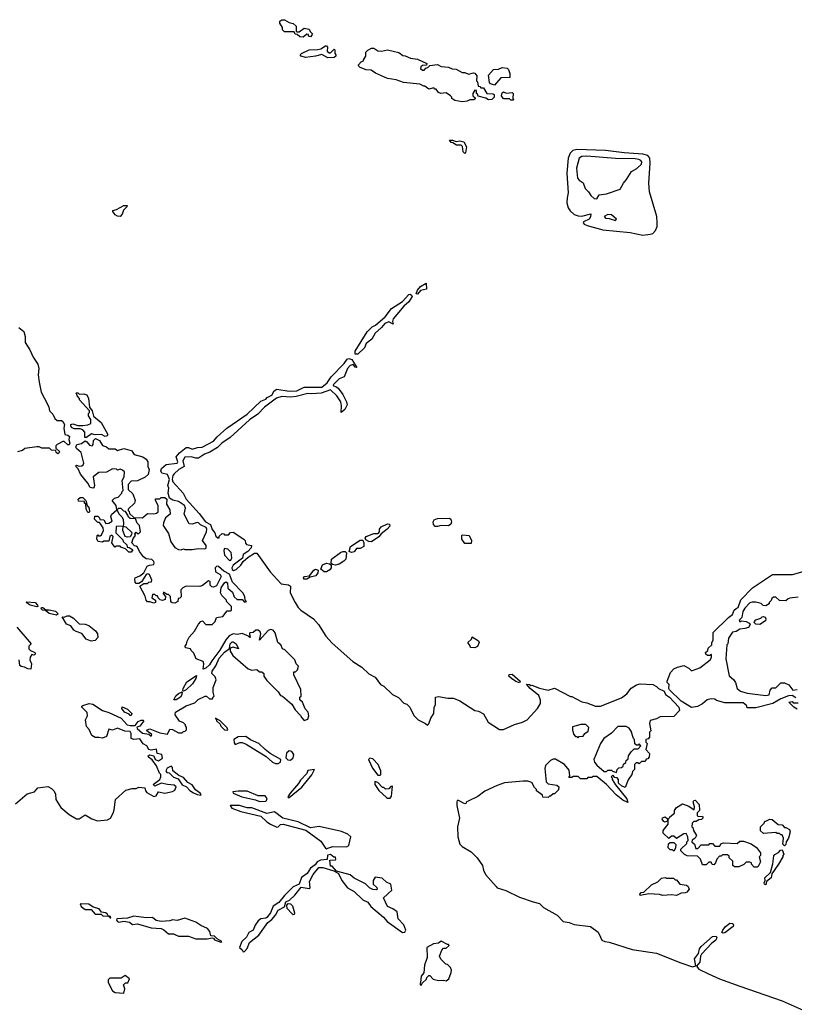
# Model space of a CAD drawing. Extents: x 2386897 to 2565480, y 579156 to 761880.
# Tile 120 of 191: x 2462608 to 2468833, y 700779 to 708687. Entities that reach past the tile are written whole.
import ezdxf

# ---------------------------------------------------------------- set-up
doc = ezdxf.new("R2010")
doc.units = 0

msp = doc.modelspace()

# ---------------------------------------------------------------- linework, layer by layer
at = {"layer": '0CON10XD'}
for points in [[(2464885, 708547.5), (2464858.3, 708548.3), (2464838.3, 708568.3), (2464821.7, 708571.7), (2464815, 708590), (2464735, 708590), (2464720, 708605), (2464720, 708625), (2464698.3, 708658.3), (2464697.5, 708675), (2464715, 708686.2), (2464735, 708686.7), (2464773, 708663), (2464807, 708657), (2464830, 708635), (2464830, 708595), (2464835, 708590), (2464855, 708590), (2464895, 708617.5), (2464935, 708610), (2464941.7, 708591.7), (2464957.5, 708575), (2464957, 708563), (2464945, 708550), (2464930, 708555), (2464928.3, 708568.3), (2464915, 708570), (2464885, 708547.5)], [(2465085, 708380), (2465035, 708407.5), (2464985, 708393.3), (2464905, 708383.3), (2464870, 708395), (2464862.5, 708405), (2464874.1, 708415.9), (2464935, 708443.3), (2465005, 708446.7), (2465027, 708453), (2465065, 708477.5), (2465075, 708477.5), (2465082.5, 708465), (2465080, 708435), (2465095, 708420), (2465105, 708420), (2465135, 708450), (2465140, 708445), (2465140, 708415), (2465150, 708405), (2465150, 708395), (2465135, 708382.5), (2465085, 708380)], [(2466165, 708027.5), (2466105, 708037.5), (2466080, 708055), (2466080, 708065), (2466070, 708075), (2466035, 708100), (2465993.6, 708093.6), (2465975, 708102.5), (2465955, 708130), (2465945, 708130), (2465935, 708140), (2465895, 708127.5), (2465865, 708152.5), (2465855, 708152.5), (2465825, 708170), (2465693.6, 708183.6), (2465633, 708203), (2465565, 708213.3), (2465466.4, 708256.4), (2465431.7, 708281.7), (2465393.6, 708283.6), (2465345, 708302.5), (2465330, 708315), (2465330, 708325), (2465351.7, 708348.3), (2465370, 708355), (2465370, 708365), (2465390, 708395), (2465390, 708425), (2465405, 708442.5), (2465435, 708457.5), (2465455, 708457.5), (2465487, 708437), (2465515, 708433.3), (2465565, 708443.3), (2465655, 708422.5), (2465688.3, 708398.3), (2465705, 708397.5), (2465748.3, 708378.3), (2465805, 708370), (2465880, 708335), (2465878.3, 708321.7), (2465845, 708320), (2465831.7, 708308.3), (2465830, 708295), (2465845, 708280), (2465858.3, 708281.7), (2465871.7, 708298.3), (2465888.3, 708301.7), (2465905, 708320), (2465965, 708326.7), (2465995, 708310), (2466055, 708306.7), (2466083, 708293), (2466115, 708290), (2466163.6, 708263.6), (2466185, 708262.5), (2466215, 708250), (2466255, 708260), (2466265, 708256.7), (2466282.5, 708235), (2466280, 708195), (2466287, 708187), (2466291.7, 708151.7), (2466305, 708150), (2466315, 708140), (2466335, 708140), (2466363, 708093), (2466411.7, 708091.7), (2466420, 708085), (2466420, 708065), (2466403, 708047), (2466375, 708042.5), (2466355, 708057.5), (2466291.7, 708071.7), (2466288.3, 708088.3), (2466280, 708095), (2466278.3, 708118.3), (2466265, 708120), (2466250, 708095), (2466250, 708075), (2466268.3, 708058.3), (2466268.3, 708051.7), (2466257, 708043), (2466225, 708042.5), (2466205, 708032.5), (2466165, 708027.5)], [(2466425, 708160), (2466391.7, 708171.7), (2466383, 708183), (2466375, 708240), (2466415, 708287.5), (2466455, 708290), (2466485, 708302.5), (2466525, 708297.5), (2466536.1, 708286.1), (2466547.5, 708255), (2466548.3, 708221.7), (2466475, 708220), (2466425, 708160)], [(2466575, 708040), (2466555, 708040), (2466545, 708050), (2466495, 708050), (2466480, 708075), (2466485, 708100), (2466495, 708106.7), (2466517, 708097), (2466565, 708102.5), (2466572.5, 708095), (2466570, 708055), (2466580, 708045), (2466575, 708040)], [(2466185, 707613.3), (2466172.5, 707625), (2466167, 707667), (2466155, 707680), (2466118.3, 707678.3), (2466088.3, 707698.3), (2466075, 707700), (2466061.7, 707718.3), (2466085, 707720), (2466115, 707707.5), (2466145, 707712.5), (2466176.4, 707706.4), (2466200, 707665), (2466191.7, 707618.3), (2466185, 707613.3)], [(2467615, 706956.7), (2467675, 706964.1), (2467695, 706970.9), (2467716.4, 706993.6), (2467730.2, 707025), (2467732.1, 707057.9), (2467727.1, 707105), (2467669.2, 707305), (2467665.1, 707375.1), (2467675.1, 707535), (2467671.4, 707575), (2467655, 707596.4), (2467615, 707606.5), (2467466.9, 707616.9), (2467315, 707635.9), (2467086.7, 707643.3), (2467053.2, 707636.8), (2467031.2, 707615), (2467016.3, 707575), (2467005.7, 707455), (2467014.5, 707295), (2467008.8, 707255), (2467005.9, 707215), (2467016.6, 707175), (2467030.7, 707150.7), (2467063.2, 707123.2), (2467095, 707110.9), (2467125, 707107.7), (2467197.4, 707127.4), (2467195, 707103.8), (2467185.6, 707085), (2467137.8, 707062.2), (2467135.6, 707055), (2467145.6, 707045), (2467167.5, 707035), (2467295, 706997.9), (2467515, 706977.6), (2467615, 706956.7)], [(2467245, 707248.8), (2467265, 707280), (2467325, 707287.1), (2467433.7, 707326.3), (2467460, 707375), (2467485.6, 707404.4), (2467525, 707467.8), (2467567.6, 707492.4), (2467604.5, 707525.5), (2467606.8, 707545), (2467600.9, 707555), (2467582.5, 707565), (2467555, 707569), (2467395, 707572.3), (2467165, 707590.8), (2467125, 707587.2), (2467105, 707575.4), (2467081.6, 707495), (2467091.1, 707415), (2467105, 707397.1), (2467135.4, 707375.4), (2467151.7, 707331.7), (2467180, 707305), (2467196.7, 707275), (2467225, 707250.8), (2467245, 707248.8)], [(2463415, 707106.2), (2463395, 707107.5), (2463375, 707120.8), (2463356.2, 707145), (2463357.5, 707155), (2463385, 707162), (2463445, 707195.7), (2463472.5, 707195), (2463470, 707185), (2463442.2, 707157.8), (2463430.8, 707125), (2463415, 707106.2)], [(2467395, 707074.4), (2467403.3, 707085), (2467365, 707118.8), (2467335, 707121.2), (2467304.3, 707105), (2467315, 707092.9), (2467345, 707090.8), (2467395, 707074.4)], [(2465805, 706482.5), (2465793.3, 706485), (2465804.2, 706515.8), (2465830, 706545), (2465875, 706570), (2465877.5, 706522.5), (2465828.8, 706511.2), (2465805, 706482.5)], [(2465305, 706001.2), (2465304.2, 706025), (2465400.5, 706179.5), (2465441.1, 706218.9), (2465466.7, 706233.3), (2465545, 706300), (2465595, 706366.2), (2465685.6, 706424.4), (2465735, 706478.8), (2465745, 706481.2), (2465757.5, 706475), (2465763.3, 706465), (2465735, 706420), (2465696, 706385), (2465609.2, 706285), (2465603, 706263), (2465608.3, 706241.7), (2465575, 706260), (2465542.1, 706247.9), (2465516.5, 706213.5), (2465465, 706170), (2465438.5, 706121.5), (2465393.6, 706086.4), (2465378.5, 706051.5), (2465325, 706001.4), (2465305, 706001.2)], [(2462602.5, 706215), (2462642.5, 706182.5), (2462653, 706143), (2462653.3, 706095), (2462690, 706035), (2462716.4, 705976.4), (2462755, 705920), (2462762.5, 705885), (2462757.5, 705835), (2462763.6, 705776.4), (2462780, 705695), (2462830, 705605), (2462843.3, 705575), (2462847.5, 705545), (2462875, 705517.5), (2462890, 705485), (2462908.3, 705468.3), (2462945, 705466.7), (2462955, 705460), (2462967.5, 705435), (2462962.5, 705405), (2462970, 705355), (2462995, 705350), (2463008.3, 705338.3), (2463002.5, 705315), (2463012, 705285), (2463007.1, 705272.9), (2462995, 705271.2), (2462965, 705300), (2462955, 705300), (2462910, 705275), (2462900, 705265), (2462900, 705245), (2462930, 705215), (2462915, 705200), (2462901.7, 705211.7), (2462898.3, 705228.3), (2462865, 705230), (2462847, 705247), (2462787, 705247), (2462765, 705256.7), (2462745, 705257.5), (2462648.3, 705241.7), (2462631.7, 705228.3), (2462590, 705215)], [(2463610.7, 704209.3), (2463588.3, 704171.7), (2463565, 704160), (2463545, 704160), (2463535, 704170), (2463532.5, 704195), (2463537.5, 704205), (2463575, 704221.2), (2463606.4, 704243.6), (2463633.1, 704296.9), (2463652.7, 704307.3), (2463685, 704312.5), (2463690, 704325), (2463687.5, 704335), (2463670.7, 704350.7), (2463625, 704356), (2463602.2, 704372.2), (2463570, 704415), (2463555, 704450), (2463545, 704460), (2463531.7, 704461.7), (2463510, 704485), (2463519.3, 704520.7), (2463540, 704545), (2463532.5, 704557.5), (2463545, 704570), (2463551.7, 704561.7), (2463565, 704560), (2463580, 704575), (2463570, 704625), (2463553, 704643), (2463538.3, 704678.3), (2463495, 704680), (2463481.7, 704691.7), (2463478.3, 704708.3), (2463458.3, 704738.3), (2463445, 704740), (2463425, 704760), (2463405, 704760), (2463390, 704750), (2463382.5, 704785), (2463352.5, 704825), (2463370, 704845), (2463398.3, 704851.7), (2463430, 704885), (2463431.7, 704898.3), (2463440, 704905), (2463432.5, 704985), (2463447.5, 705015), (2463450, 705055), (2463435, 705070), (2463417, 705077), (2463395, 705070), (2463387, 705077), (2463355, 705080), (2463307, 705053), (2463245, 705050), (2463200, 705015), (2463209.2, 704945), (2463205, 704927.5), (2463195, 704923.8), (2463175, 704930), (2463155.5, 704965.5), (2463095.9, 705035.9), (2463078.8, 705078.8), (2463062.5, 705095), (2463060, 705105), (2463065, 705110), (2463085, 705100), (2463107, 705103), (2463118.3, 705111.7), (2463122.5, 705125), (2463101.7, 705211.7), (2463065, 705242.5), (2463058.8, 705255), (2463066.7, 705275), (2463105.5, 705284.5), (2463135, 705303.3), (2463147.7, 705297.7), (2463169.5, 705269.5), (2463190, 705265), (2463197.5, 705275), (2463202.3, 705307.7), (2463217, 705323), (2463248.5, 705308.5), (2463275, 705266.7), (2463307, 705257), (2463325, 705240), (2463375, 705240), (2463395, 705227.5), (2463445, 705242.5), (2463485, 705233.3), (2463506.4, 705226.4), (2463527.5, 705195), (2463597.3, 705177.3), (2463625, 705156.7), (2463636.7, 705135), (2463638.3, 705098.3), (2463647.5, 705075), (2463640, 705035), (2463617, 705013), (2463555, 704982.5), (2463505, 704980), (2463480, 704955), (2463480, 704915), (2463518.3, 704878.3), (2463537.5, 704825), (2463530, 704805), (2463480, 704755), (2463480, 704745), (2463488.3, 704738.3), (2463491.7, 704721.7), (2463525, 704690), (2463595, 704687.5), (2463635, 704720), (2463685, 704717.5), (2463707, 704723), (2463720, 704735), (2463720, 704785), (2463700, 704825), (2463700, 704840), (2463735, 704840), (2463745, 704850), (2463775, 704850), (2463790, 704835), (2463787.5, 704795), (2463815, 704750), (2463817.5, 704715), (2463780, 704685), (2463763, 704647), (2463762.5, 704625), (2463805, 704560), (2463823, 704493), (2463855, 704447.5), (2463885, 704432.5), (2463905, 704430), (2463925, 704437.5), (2463935, 704432.5), (2463995, 704432.5), (2464045, 704440), (2464095, 704437.5), (2464106.7, 704443.3), (2464106.2, 704465), (2464076.2, 704505), (2464108.5, 704575), (2464112.2, 704595), (2464107.4, 704607.4), (2464060.1, 704630.1), (2464045, 704646.2), (2464035, 704648.1), (2463994.2, 704634.2), (2463969.2, 704639.2), (2463931.2, 704715), (2463941.5, 704765), (2463933.1, 704785), (2463885, 704816.7), (2463837.8, 704827.8), (2463813.3, 704843.3), (2463802.5, 704885), (2463808, 704925), (2463800, 704945), (2463810.8, 704995), (2463795, 705033.3), (2463750, 705045), (2463742.5, 705065), (2463748.3, 705081.7), (2463785, 705113.3), (2463873.8, 705126.2), (2463878.8, 705135), (2463866.7, 705175), (2463893, 705207), (2463945, 705250), (2463965, 705250), (2463995, 705237.5), (2464038.3, 705251.7), (2464075, 705253.3), (2464165, 705302.5), (2464194.1, 705335.9), (2464273.6, 705406.4), (2464435, 705518.8), (2464546.2, 705623.8), (2464585, 705640), (2464598, 705652), (2464635, 705671.2), (2464654.5, 705705.5), (2464675, 705720.6), (2464773.6, 705703.6), (2464835, 705705.6), (2464895, 705735.6), (2465035.5, 705734.5), (2465079.1, 705770.9), (2465112.2, 705817.8), (2465215.5, 705924.5), (2465238.9, 705961.1), (2465252.9, 705967.1), (2465276.7, 705956.7), (2465316.7, 705893.3), (2465305, 705897.5), (2465287, 705917), (2465265, 705910), (2465242.9, 705885), (2465215, 705817.5), (2465175, 705803.3), (2465126.7, 705755), (2465130, 705745), (2465150, 705740), (2465166.8, 705726.8), (2465205.7, 705675.7), (2465235, 705617.5), (2465238.8, 705595), (2465220, 705555), (2465191.7, 705531.7), (2465193.8, 705585), (2465187.7, 705617.7), (2465156.2, 705665), (2465105, 705713.8), (2465031.5, 705688.5), (2464955, 705681.4), (2464924.5, 705685.5), (2464829.1, 705660.9), (2464785, 705655.6), (2464715, 705660.9), (2464672.5, 705647.5), (2464574.6, 705575.4), (2464522.1, 705517.9), (2464455, 705474.3), (2464298.6, 705331.4), (2464234, 705286), (2464197.8, 705252.2), (2464135.4, 705214.6), (2464093, 705197), (2464045, 705164.6), (2464025, 705164.6), (2463985, 705177.1), (2463935, 705174.5), (2463918.5, 705145), (2463931.2, 705098.8), (2463886.2, 705073.8), (2463849.2, 705040.8), (2463839.2, 705025), (2463834, 704994), (2463840, 704975), (2463921.5, 704885), (2463945.4, 704835.4), (2464050.8, 704720.8), (2464102, 704655), (2464141.4, 704631.4), (2464155, 704593.3), (2464177.5, 704565), (2464185, 704540), (2464200, 704525), (2464210, 704525), (2464211.7, 704538.3), (2464235, 704560), (2464248.3, 704558.3), (2464255, 704550), (2464285, 704550), (2464301.7, 704568.3), (2464325, 704570), (2464410, 704515), (2464420, 704505), (2464421.7, 704481.7), (2464431.7, 704471.7), (2464470, 704465), (2464467.5, 704445), (2464442.5, 704415), (2464405, 704392.5), (2464397.5, 704362.5), (2464324.3, 704305.7), (2464312.9, 704285), (2464315, 704272), (2464325.8, 704264.2), (2464348.8, 704271.2), (2464385, 704306.7), (2464403.9, 704336.1), (2464445, 704371.2), (2464495, 704403.3), (2464515, 704402.5), (2464621.7, 704251.7), (2464710, 704155), (2464768.3, 704148.3), (2464785, 704137.5), (2464782.5, 704085), (2464821.2, 704005), (2464847, 703967), (2464868.8, 703945), (2464968.8, 703875), (2465009.1, 703829.1), (2465068, 703735), (2465118.8, 703678.8), (2465285, 703532.5), (2465356.4, 703486.4), (2465413.9, 703433.9), (2465465, 703406.7), (2465508.3, 703348.3), (2465535, 703333.3), (2465605, 703266.7), (2465653.6, 703243.6), (2465695, 703197.5), (2465719.3, 703189.3), (2465742.5, 703165), (2465775, 703100), (2465810, 703065), (2465870, 703035), (2465885, 703020), (2465897, 703033), (2465913, 703077), (2465937.5, 703115), (2465940, 703165), (2465950, 703185), (2465950, 703245), (2465975, 703252.5), (2466048.3, 703238.3), (2466095, 703236.7), (2466145, 703216.7), (2466265, 703140), (2466295, 703133.3), (2466335, 703112.5), (2466372.5, 703045), (2466465, 702987.5), (2466495, 702986.7), (2466583.3, 703026.7), (2466650, 703045), (2466686.4, 703063.6), (2466770, 703155), (2466792.5, 703195), (2466793, 703223), (2466780.7, 703260.7), (2466710, 703315), (2466680, 703350), (2466705, 703347.5), (2466715, 703340), (2466725, 703342.5), (2466785, 703317.5), (2466855, 703303.3), (2466905, 703317.5), (2467035, 703252.5), (2467045, 703252.5), (2467125, 703207.5), (2467165, 703200), (2467235, 703172.5), (2467275, 703172.5), (2467445, 703240), (2467488.3, 703271.7), (2467520.7, 703319.3), (2467563.6, 703346.4), (2467595, 703352.5), (2467695, 703347.5), (2467725, 703332.5), (2467742.5, 703315), (2467786.2, 703295), (2467798.3, 703268.3), (2467831.2, 703245), (2467905, 703166.7), (2467911.7, 703138.3), (2467865, 703090), (2467755, 703087.5), (2467725, 703072.5), (2467675, 703060), (2467670, 703035), (2467680, 702975), (2467670, 702965), (2467670, 702925), (2467658.3, 702911.7), (2467640, 702905), (2467640, 702885), (2467650, 702875), (2467640, 702825), (2467670, 702795), (2467667, 702763), (2467655, 702750), (2467641.7, 702748.3), (2467635, 702730), (2467605, 702730), (2467585, 702710), (2467575, 702720), (2467561.7, 702718.3), (2467550, 702705), (2467550, 702665), (2467531.7, 702648.3), (2467527.5, 702625), (2467497.5, 702582.5), (2467475, 702520), (2467443, 702533), (2467420, 702555), (2467420, 702585), (2467408.3, 702598.3), (2467391.7, 702601.7), (2467375, 702620), (2467360, 702605), (2467368.3, 702598.3), (2467370, 702585), (2467395, 702542.5), (2467488.3, 702428.3), (2467495, 702400), (2467455, 702420), (2467402.7, 702462.7), (2467322.5, 702545), (2467245, 702610), (2467215, 702610), (2467205, 702600), (2467175, 702600), (2467165, 702590), (2467115, 702590), (2467095, 702610), (2467055, 702610), (2467045, 702600), (2467021.7, 702601.7), (2467030, 702615), (2467025, 702660), (2466986.4, 702706.4), (2466915, 702747.5), (2466895, 702747.5), (2466875, 702737.5), (2466833.9, 702696.1), (2466827, 702673), (2466840, 702565), (2466855, 702550), (2466925, 702540), (2466940, 702525), (2466938.3, 702501.7), (2466905, 702470), (2466895, 702470), (2466875, 702450), (2466865, 702450), (2466855, 702440), (2466811.7, 702441.7), (2466808.3, 702458.3), (2466760, 702495), (2466760, 702505), (2466745, 702520), (2466725, 702560), (2466691.7, 702571.7), (2466655, 702572.5), (2466505, 702557.5), (2466445, 702536.7), (2466345, 702492.5), (2466290.7, 702449.3), (2466211.7, 702411.7), (2466200, 702405), (2466196.4, 702393.6), (2466185, 702390), (2466135, 702417.5), (2466125, 702417.5), (2466120, 702405), (2466120, 702375), (2466143.3, 702275), (2466126.2, 702205), (2466128.8, 702125), (2466136.1, 702096.1), (2466146.4, 702066.4), (2466165, 702047.5), (2466237.5, 702005), (2466283.3, 701955), (2466326, 701895), (2466335.9, 701855.9), (2466352.7, 701822.7), (2466436.1, 701726.1), (2466446.2, 701716.2), (2466515, 701694), (2466625, 701640), (2466735, 701601.2), (2466785, 701590), (2466817.7, 701557.7), (2466926.7, 701495), (2466975, 701445.8), (2467025, 701435.8), (2467065, 701420), (2467195, 701403.3), (2467257.7, 701357.7), (2467275, 701320), (2467287.5, 701295), (2467310, 701285), (2467345, 701279.2), (2467528.8, 701218.8), (2467725, 701189.2), (2467921.3, 701111.3), (2468015, 701080.8), (2468041.7, 701088.3), (2468032.1, 701145), (2468061.8, 701188.2), (2468072.3, 701225), (2468085, 701244.4), (2468175, 701324.3), (2468205, 701325.6), (2468211.4, 701315), (2468202.9, 701295), (2468170.4, 701269.6), (2468088.3, 701181.7), (2468079.5, 701165), (2468073.3, 701116.7), (2468047.5, 701085), (2468065, 701062), (2468144.4, 701024.4), (2468232.5, 700985), (2468395.8, 700925.8)], [(2463131.7, 705331.7), (2463132.5, 705375), (2463115, 705392.5), (2463095, 705400), (2463045, 705400), (2463025, 705412.5), (2463020, 705425), (2463020, 705435), (2463035, 705440), (2463075, 705427.5), (2463115, 705427.5), (2463157, 705433), (2463180, 705445), (2463180, 705475), (2463160, 705505), (2463160, 705525), (2463168.3, 705531.7), (2463170, 705545), (2463090, 705635), (2463090, 705645), (2463070, 705665), (2463068.3, 705678.3), (2463060, 705685), (2463065, 705690), (2463075, 705690), (2463085, 705680), (2463125, 705682.5), (2463147.5, 705675), (2463160, 705645), (2463170, 705575), (2463190, 705545), (2463201.7, 705501.7), (2463263, 705453), (2463317.5, 705355), (2463310, 705345), (2463295, 705340), (2463266.4, 705356.4), (2463215, 705352.5), (2463185, 705360), (2463145, 705332.5), (2463131.7, 705331.7)], [(2463165, 704730), (2463155, 704730), (2463142.5, 704755), (2463140, 704795), (2463130, 704805), (2463128.3, 704818.3), (2463080, 704820), (2463077.5, 704835), (2463095, 704850), (2463115, 704850), (2463140, 704825), (2463150, 704785), (2463167.5, 704765), (2463170, 704735), (2463165, 704730)], [(2463505, 704410), (2463485, 704410), (2463458.3, 704438.3), (2463421.7, 704451.7), (2463415, 704460), (2463385, 704460), (2463371.7, 704451.7), (2463350, 704485), (2463360, 704535), (2463347.5, 704547.5), (2463333, 704537), (2463325, 704500), (2463285, 704500), (2463275, 704490), (2463240, 704495), (2463227.5, 704515), (2463230, 704545), (2463235, 704550), (2463242.5, 704542.5), (2463255, 704542.5), (2463265, 704550), (2463282.5, 704585), (2463280, 704605), (2463258.3, 704638.3), (2463248.3, 704648.3), (2463235, 704650), (2463210, 704675), (2463211.7, 704698.3), (2463235, 704700), (2463250, 704685), (2463251.7, 704671.7), (2463285, 704670), (2463301.7, 704641.7), (2463325, 704642.5), (2463351.7, 704658.3), (2463340, 704695), (2463346.2, 704713.8), (2463390, 704750), (2463407.5, 704715), (2463430, 704695), (2463440, 704675), (2463442.5, 704635), (2463440, 704620), (2463383.6, 704616.4), (2463380, 704565), (2463438.3, 704508.3), (2463440, 704495), (2463468.3, 704468.3), (2463471.7, 704451.7), (2463488.3, 704448.3), (2463518.3, 704428.3), (2463505, 704410)], [(2463475, 704530), (2463456.7, 704536.7), (2463437.5, 704585), (2463440, 704620), (2463460, 704615), (2463508.3, 704568.3), (2463507, 704553), (2463495, 704533.3), (2463475, 704530)], [(2465435, 704493.3), (2465415, 704496.2), (2465390, 704510), (2465383.6, 704523.6), (2465393.1, 704536.9), (2465455, 704561.2), (2465488.3, 704561.7), (2465500, 704575), (2465498.8, 704595), (2465513.3, 704615), (2465565, 704639.2), (2465580, 704635), (2465581.7, 704618.3), (2465562.5, 704595), (2465511.7, 704558.3), (2465495, 704532.5), (2465435, 704493.3)], [(2465965, 704615.8), (2465947.3, 704617.3), (2465932.3, 704632.3), (2465930, 704655), (2465938.8, 704671.2), (2465965, 704681.9), (2466062.7, 704682.7), (2466073.8, 704675), (2466077.5, 704655), (2466072, 704635), (2466055, 704621.4), (2465995, 704625.7), (2465965, 704615.8)], [(2466235, 704480), (2466185, 704480), (2466162.5, 704515), (2466160, 704545), (2466165, 704550), (2466220, 704545), (2466240, 704505), (2466235, 704480)], [(2465275, 704406.7), (2465257, 704417), (2465265.8, 704455), (2465344.3, 704505.7), (2465366.4, 704506.4), (2465373.8, 704485), (2465372.5, 704455), (2465345, 704440), (2465315, 704440), (2465295, 704412.5), (2465275, 704406.7)], [(2464295, 704343.3), (2464305, 704347.5), (2464312.5, 704365), (2464307, 704407), (2464280, 704435), (2464255, 704440), (2464247.5, 704425), (2464255, 704387.5), (2464295, 704343.3)], [(2465145, 704306.2), (2465120.7, 704310.7), (2465110.7, 704320.7), (2465112.9, 704355), (2465185, 704408.1), (2465205, 704416.9), (2465222.5, 704415), (2465233.3, 704405), (2465228.8, 704355), (2465213, 704337), (2465175, 704314), (2465145, 704306.2)], [(2462575, 702390), (2462669.5, 702470.5), (2462727.5, 702485), (2462753, 702517), (2462835, 702527.5), (2462865, 702512.5), (2462885, 702490), (2462896.4, 702466.4), (2462898.8, 702425), (2462939.5, 702359.5), (2463005, 702302.5), (2463065, 702270), (2463085, 702270), (2463135, 702300), (2463189.3, 702269.3), (2463233.6, 702253.6), (2463315, 702260), (2463337.5, 702275), (2463360, 702315), (2463368.3, 702341.7), (2463377.5, 702425), (2463461.7, 702498.3), (2463513, 702513), (2463545, 702513.3), (2463565, 702522.5), (2463615, 702517.5), (2463618.8, 702495), (2463631.2, 702481.2), (2463685, 702449.5), (2463705.8, 702455), (2463723.5, 702486.5), (2463775, 702475.9), (2463835, 702488.1), (2463855, 702500), (2463865.7, 702525.7), (2463850.6, 702540.6), (2463796.2, 702543.8), (2463745.5, 702554.5), (2463695, 702532.5), (2463680, 702545), (2463733.8, 702586.2), (2463742.5, 702605), (2463742.5, 702625), (2463732.5, 702635), (2463706.7, 702695), (2463672, 702742), (2463642.5, 702765), (2463640, 702775), (2463655, 702783.3), (2463686.1, 702776.1), (2463696.7, 702745), (2463725, 702735.8), (2463756, 702755), (2463750, 702785), (2463714, 702794), (2463708.3, 702828.3), (2463665, 702821.1), (2463646.7, 702826.7), (2463630, 702855), (2463601.5, 702871.5), (2463575, 702911.9), (2463525, 702906.8), (2463502.9, 702912.9), (2463504.5, 702955), (2463495, 702969.4), (2463452.8, 702972.8), (2463395, 702996.4), (2463355, 702982), (2463325, 702990), (2463305, 702931.2), (2463275, 702916.7), (2463243, 702923), (2463215, 702922.5), (2463187, 702937), (2463167, 702987), (2463145, 703010), (2463137, 703063), (2463152.5, 703095), (2463151.7, 703121.7), (2463106.7, 703165), (2463107.5, 703175), (2463115, 703178.8), (2463165.7, 703195.7), (2463195, 703190.8), (2463275, 703139.2), (2463325, 703124), (2463425, 703077.5), (2463472.5, 703025), (2463495, 703017.5), (2463535, 703017.5), (2463560, 703050), (2463585, 703061.4), (2463601.2, 703061.2), (2463606, 703055), (2463575, 703013.3), (2463550, 703005), (2463553.3, 702995), (2463595, 702957.5), (2463645, 702950), (2463665, 702932.5), (2463670, 702945), (2463630, 702975), (2463632.5, 702985), (2463655, 702992.5), (2463735, 702960), (2463795, 702950), (2463815, 702990), (2463835, 702987.5), (2463885, 702960), (2463915, 702960), (2463925, 702970), (2463938.3, 702971.7), (2463950, 702985), (2463950, 703005), (2463940, 703015), (2463940, 703025), (2463925, 703040), (2463893.6, 703053.6), (2463857.5, 703105), (2463860, 703125), (2463945, 703177.5), (2464015, 703200), (2464041.7, 703228.3), (2464100, 703255), (2464110, 703255), (2464133, 703233), (2464158.3, 703231.7), (2464161.7, 703248.3), (2464170, 703255), (2464162.5, 703285), (2464163.3, 703325), (2464186, 703385), (2464178.5, 703408.5), (2464152, 703435), (2464154.4, 703455), (2464183.5, 703496.5), (2464210.9, 703559.1), (2464252.9, 703607.1), (2464293, 703637), (2464300, 703675), (2464315, 703690), (2464325, 703690), (2464348.6, 703675), (2464367.5, 703635), (2464325, 703647.1), (2464300.7, 703639.3), (2464300, 703615), (2464321.8, 703581.8), (2464443, 703473), (2464475, 703463.3), (2464515, 703467.5), (2464535, 703450), (2464555, 703450), (2464570, 703435), (2464570, 703415), (2464595, 703380), (2464685, 703290), (2464705, 703260), (2464720, 703255), (2464795, 703190), (2464822.5, 703145), (2464865, 703100), (2464875, 703080), (2464895, 703060), (2464925, 703070), (2464932.5, 703095), (2464927.5, 703125), (2464903, 703153), (2464880, 703205), (2464860, 703225), (2464860, 703245), (2464870, 703255), (2464867, 703307), (2464810, 703425), (2464811.7, 703448.3), (2464825, 703450), (2464840, 703465), (2464850, 703495), (2464830, 703515), (2464820, 703545), (2464770, 703595), (2464740, 703625), (2464720, 703635), (2464707.5, 703665), (2464682.5, 703685), (2464662.1, 703762.1), (2464644.4, 703784.4), (2464625, 703788.6), (2464605, 703780.8), (2464535, 703702.5), (2464546, 703755), (2464541.7, 703771.7), (2464525, 703784.3), (2464506.8, 703783.2), (2464485, 703766.2), (2464458.6, 703761.4), (2464454, 703755), (2464460, 703725), (2464455.7, 703724.3), (2464452, 703732), (2464396.7, 703756.7), (2464355, 703749.4), (2464325, 703754.3), (2464292.6, 703737.4), (2464264.5, 703705.5), (2464216.6, 703623.4), (2464151.2, 703538.8), (2464134.4, 703505), (2464105, 703478.1), (2464082, 703472), (2464088, 703515), (2464081.7, 703531.7), (2464027.5, 703555), (2464008.3, 703598.3), (2463985, 703620), (2463980, 703635), (2463941.7, 703641.7), (2463937.5, 703655), (2463948.8, 703671.2), (2463954.1, 703695.9), (2463970.8, 703729.2), (2464013.8, 703775), (2464045, 703832.5), (2464065, 703852.5), (2464078.3, 703858.3), (2464105, 703830), (2464155, 703830), (2464180, 703855), (2464190, 703885), (2464240, 703895), (2464275, 703940), (2464305, 703940), (2464310, 703945), (2464310, 703975), (2464270, 704015), (2464270, 704025), (2464233.6, 704063.6), (2464222.5, 704085), (2464227.5, 704125), (2464253.3, 704165), (2464265, 704172.5), (2464277.5, 704165), (2464281.7, 704121.7), (2464318.3, 704088.3), (2464333, 704053), (2464355, 704030), (2464395, 704030), (2464415, 704010), (2464430, 704015), (2464420, 704025), (2464416.7, 704055), (2464401.2, 704085), (2464318.8, 704168.8), (2464294.2, 704235), (2464247.9, 704257.9), (2464205, 704296.7), (2464193, 704297), (2464180, 704285), (2464183, 704253), (2464220, 704230), (2464226.2, 704215), (2464189.5, 704140.5), (2464165, 704130), (2464151.7, 704131.7), (2464140, 704145), (2464140, 704175), (2464125, 704180), (2464078.3, 704141.7), (2464056.1, 704133.9), (2463945, 704137.5), (2463920, 704125), (2463903, 704107), (2463907, 704053), (2463895, 704040), (2463881.7, 704038.3), (2463880, 704015), (2463855, 704000), (2463833, 704003), (2463821.7, 704011.7), (2463820, 704055), (2463805, 704070), (2463791.7, 704071.7), (2463765, 704090), (2463760, 704075), (2463780, 704055), (2463778.3, 704031.7), (2463755, 704022.5), (2463738.3, 704028.3), (2463720, 704045), (2463715, 704060), (2463705, 704060), (2463695, 704070), (2463675, 704070), (2463670, 704045), (2463700, 704025), (2463700, 704005), (2463685, 704000), (2463655, 704012.5), (2463635, 704012.5), (2463624.1, 704024.1), (2463615.9, 704055.9), (2463572.5, 704137.5), (2463605, 704160), (2463635, 704160), (2463645, 704170), (2463667, 704173), (2463670, 704185), (2463651.7, 704231.7), (2463635, 704236.7), (2463625, 704232.5), (2463610.7, 704209.3)], [(2465055, 704253.3), (2465028.8, 704275), (2465042.3, 704307.7), (2465075, 704322.2), (2465098, 704318), (2465112.5, 704305), (2465110, 704285), (2465100.5, 704269.5), (2465075, 704253.8), (2465055, 704253.3)], [(2464915, 704192.5), (2464892.9, 704192.9), (2464889.2, 704205), (2464896.2, 704215), (2464938.3, 704221.7), (2464971.4, 704265), (2464985, 704273.1), (2465007.3, 704267.3), (2465004.3, 704245), (2464988.9, 704221.1), (2464941.2, 704208.8), (2464915, 704192.5)], [(2468845, 703240), (2468815, 703260), (2468785, 703257.5), (2468725, 703232.5), (2468660, 703195), (2468525, 703160), (2468455, 703160), (2468448.3, 703178.3), (2468421.7, 703201.7), (2468275, 703200), (2468208.3, 703218.3), (2468195, 703230), (2468165, 703232.5), (2468132.5, 703225), (2468095, 703193.3), (2468055, 703170), (2468007, 703163), (2467925, 703213.8), (2467828.8, 703305), (2467824, 703315), (2467827, 703347), (2467810, 703365), (2467810, 703375), (2467837.5, 703445), (2467865, 703472.5), (2467893, 703487), (2467945, 703500), (2467985, 703480), (2468005, 703460), (2468015, 703460), (2468075, 703480.8), (2468157.5, 703545), (2468167.5, 703565), (2468168.3, 703588.3), (2468155, 703580), (2468135, 703580), (2468121.7, 703591.7), (2468120, 703605), (2468138.3, 703621.7), (2468141.7, 703638.3), (2468170, 703665), (2468170, 703685), (2468180, 703705), (2468180, 703765), (2468303.6, 703886.4), (2468335, 703910), (2468350, 703945), (2468365, 703957.5), (2468382.5, 703965), (2468403.6, 704026.4), (2468496.1, 704123.9), (2468658.3, 704231.7), (2468817.7, 704232.3), (2468903.9, 704256.1)], [(2462745, 703970.8), (2462693.3, 703985), (2462660, 704005), (2462665, 704012.5), (2462733.3, 704005), (2462750.8, 703985), (2462753.3, 703975), (2462745, 703970.8)], [(2468865, 704050), (2468798.3, 704041.7), (2468783, 704037), (2468765, 704020), (2468713, 704023), (2468685, 704050), (2468665, 704050), (2468651.7, 704038.3), (2468648.3, 704021.7), (2468630, 704005), (2468630, 703995), (2468605, 703980), (2468583, 703983), (2468567, 703997), (2468525, 704010), (2468495, 704010), (2468475, 704002.5), (2468435, 703960), (2468420, 703935), (2468410, 703885), (2468390, 703865), (2468395, 703850), (2468405, 703860), (2468445, 703852.5), (2468470, 703840), (2468478.3, 703828.3), (2468463.6, 703806.4), (2468435, 703796.7), (2468395, 703791.2), (2468365, 703774), (2468335, 703767.5), (2468305, 703720), (2468300, 703675), (2468290, 703665), (2468283.3, 703555), (2468308.3, 703418.3), (2468345, 703387.5), (2468360, 703365), (2468372.5, 703315), (2468400, 703295), (2468455, 703278.8), (2468605, 703260), (2468630, 703265), (2468638.3, 703301.7), (2468655, 703320), (2468685, 703320), (2468725, 703360), (2468755, 703362.5), (2468790, 703345), (2468821.7, 703301.7), (2468855, 703308.8)], [(2462905, 703903.8), (2462845, 703919.2), (2462815, 703942.5), (2462792.5, 703945), (2462781.2, 703955), (2462782.5, 703965), (2462795, 703965.8), (2462818.3, 703948.3), (2462845, 703948.6), (2462896.1, 703936.1), (2462916.7, 703915), (2462905, 703903.8)], [(2463183, 703697), (2463142.4, 703712.4), (2463108.3, 703758.3), (2463062.1, 703772.1), (2463044.5, 703784.5), (2463019.1, 703819.1), (2462983.4, 703833.4), (2462950, 703890), (2462965, 703887.5), (2462990.7, 703899.3), (2463008.9, 703898.9), (2463040.2, 703880.2), (2463085, 703835.7), (2463135, 703833.6), (2463165, 703820.6), (2463218, 703778), (2463233.1, 703755), (2463237.5, 703725), (2463215, 703700), (2463183, 703697)], [(2468555, 703830), (2468523, 703833), (2468510, 703845), (2468512.5, 703855), (2468525, 703867.5), (2468565, 703880), (2468575, 703890), (2468585, 703893.3), (2468598, 703888), (2468603.3, 703875), (2468600.7, 703859.3), (2468555, 703830)], [(2462585, 703808), (2462700, 703675), (2462682.5, 703655), (2462682.5, 703635), (2462695, 703620), (2462730, 703605), (2462736.4, 703593.6), (2462725, 703582.5), (2462705, 703590), (2462693, 703567), (2462690, 703545), (2462702.5, 703515), (2462698.3, 703471.7), (2462673, 703473), (2462647, 703487), (2462621.2, 703491.2), (2462610.7, 703500.7), (2462603.3, 703545)], [(2466265, 703643.3), (2466230, 703645), (2466228.3, 703658.3), (2466210, 703685), (2466238.3, 703711.7), (2466245, 703730), (2466295, 703697.5), (2466300, 703685), (2466285.9, 703654.1), (2466265, 703643.3)], [(2466625, 703362.5), (2466595, 703372.5), (2466560, 703395), (2466540, 703415), (2466541.7, 703428.3), (2466565, 703430), (2466630, 703375), (2466625, 703362.5)], [(2463925, 703294), (2463918.3, 703298.3), (2463921.4, 703315), (2463951.2, 703368.8), (2464030, 703420), (2464024.2, 703395), (2463995.7, 703354.3), (2463946.4, 703305), (2463925, 703294)], [(2463865, 703223.5), (2463846.7, 703225), (2463862.1, 703257.9), (2463883.6, 703276.4), (2463915, 703290), (2463912.5, 703265), (2463900.4, 703245), (2463865, 703223.5)], [(2468855, 703150), (2468830, 703165), (2468790, 703205), (2468815, 703210), (2468825, 703200), (2468865, 703200)], [(2463505, 703100), (2463495, 703100), (2463488.3, 703108.3), (2463450, 703125), (2463430, 703155), (2463431.7, 703168.3), (2463475, 703150), (2463510, 703115), (2463505, 703100)], [(2464275, 702980), (2464280, 702985), (2464275, 703000), (2464220, 703055), (2464181.7, 703078.3), (2464181.7, 703071.7), (2464190, 703070), (2464190, 703055), (2464218.3, 703028.3), (2464223.6, 703013.6), (2464255, 702982.5), (2464275, 702980)], [(2467095, 702920), (2467105, 702930), (2467137, 702933), (2467150, 702955), (2467177, 702973), (2467181.7, 703001.7), (2467157, 703027), (2467116.2, 703026.2), (2467051.7, 703008.3), (2467050, 702985), (2467058.3, 702948.3), (2467075, 702930), (2467085, 702930), (2467095, 702920)], [(2467405, 702640), (2467410, 702665), (2467421.7, 702678.3), (2467445, 702680), (2467458.3, 702691.7), (2467461.7, 702708.3), (2467478.3, 702721.7), (2467483, 702737), (2467498.3, 702751.7), (2467500, 702775), (2467521.7, 702808.3), (2467545, 702830), (2467578.3, 702831.7), (2467600, 702855), (2467585, 702870), (2467578.3, 702861.7), (2467565, 702860), (2467551.7, 702871.7), (2467550, 702905), (2467540, 702915), (2467521.7, 702971.7), (2467506.4, 702996.4), (2467481.7, 703011.7), (2467415, 703010), (2467363, 702957), (2467302.5, 702915), (2467276.4, 702873.6), (2467222.5, 702745), (2467226.7, 702725), (2467245, 702700), (2467305, 702650), (2467325, 702650), (2467335, 702660), (2467365, 702660), (2467371.7, 702651.7), (2467405, 702640)], [(2464685, 702712.5), (2464704, 702725), (2464706.2, 702745), (2464620, 702795), (2464580, 702825), (2464530, 702875), (2464463, 702903), (2464425, 702930), (2464363, 702927), (2464330, 702905), (2464331.7, 702878.3), (2464340, 702865), (2464377.7, 702882.3), (2464395, 702882), (2464428.1, 702868.1), (2464590, 702770), (2464640.8, 702725), (2464665, 702713.4), (2464685, 702712.5)], [(2464785, 702740), (2464805, 702757.9), (2464810.9, 702785), (2464795, 702808.8), (2464775, 702814.6), (2464753.2, 702796.8), (2464747.6, 702757.6), (2464762.5, 702742.5), (2464785, 702740)], [(2465505, 702620), (2465510, 702625), (2465510, 702655), (2465490, 702705), (2465445, 702750), (2465423, 702757), (2465412.5, 702745), (2465442.5, 702675), (2465485, 702620), (2465505, 702620)], [(2464065, 702460), (2464067.5, 702465), (2464057.5, 702475), (2464021.2, 702501.2), (2463995, 702541.9), (2463959.8, 702559.8), (2463925, 702602), (2463886.4, 702616.4), (2463840, 702655), (2463835, 702680), (2463825, 702692.5), (2463792.5, 702675), (2463782.5, 702655), (2463791.7, 702641.7), (2463808.3, 702638.3), (2463845, 702602.5), (2463881.2, 702591.2), (2463912.7, 702542.7), (2463947.5, 702525), (2463975, 702496.7), (2464005, 702477.5), (2464035, 702463.3), (2464065, 702460)], [(2464765, 702440), (2464775, 702441.2), (2464875, 702524.4), (2464955, 702622.9), (2464977.5, 702665), (2464925, 702656), (2464916.3, 702633.7), (2464865, 702580.8), (2464848.5, 702551.5), (2464783.1, 702475), (2464764.2, 702445), (2464765, 702440)], [(2465585, 702434.2), (2465595, 702450), (2465605, 702530), (2465591.7, 702528.3), (2465575, 702510), (2465548.3, 702508.3), (2465535, 702520), (2465525, 702520), (2465485, 702560), (2465461.7, 702568.3), (2465463.3, 702545), (2465495, 702497.5), (2465555, 702440.8), (2465565, 702434.3), (2465585, 702434.2)], [(2464535, 702409.2), (2464585, 702410), (2464592.5, 702415), (2464597, 702433), (2464580, 702455), (2464525, 702452.5), (2464435, 702492.5), (2464365, 702492.5), (2464320, 702485), (2464322.5, 702475), (2464394.4, 702444.4), (2464502.5, 702422.5), (2464535, 702409.2)], [(2468535, 701880), (2468511.7, 701881.7), (2468490, 701905), (2468490, 701915), (2468475, 701920), (2468445, 701920), (2468428.3, 701901.7), (2468387, 701883), (2468353, 701883), (2468340, 701895), (2468338.3, 701928.3), (2468310, 701955), (2468308.3, 701968.3), (2468295, 701980), (2468255, 701980), (2468245, 701970), (2468231.7, 701968.3), (2468210, 701945), (2468200, 701915), (2468185, 701900), (2468171.7, 701901.7), (2468165, 701920), (2468145, 701920), (2468125, 701900), (2468095, 701900), (2468080, 701945), (2468055, 701970), (2467973, 701973), (2467951.7, 701981.7), (2467921.7, 702011.7), (2467920, 702025), (2467968.3, 702071.7), (2467970, 702085), (2467980, 702095), (2467977.5, 702125), (2467965, 702150), (2467945, 702147.5), (2467885, 702110), (2467865, 702130), (2467845, 702130), (2467825, 702110), (2467780, 702155), (2467780, 702175), (2467820, 702225), (2467820, 702255), (2467815, 702260), (2467810, 702250), (2467795, 702242.5), (2467785, 702246.7), (2467771.2, 702265), (2467775, 702277.5), (2467795, 702283.8), (2467815, 702270), (2467825, 702270), (2467832.5, 702285), (2467870, 702315), (2467870, 702335), (2467885, 702360), (2467935, 702390), (2467985, 702370), (2468027.5, 702342.5), (2468030, 702365), (2468020, 702405), (2468025, 702417.5), (2468035, 702420), (2468067.5, 702385), (2468070, 702335), (2468053, 702317), (2468053, 702293), (2468065, 702287.5), (2468095, 702290), (2468097.5, 702285), (2468097.5, 702275), (2468087, 702263), (2468065, 702260), (2468045, 702247.5), (2468025, 702246.7), (2468012.5, 702235), (2468010, 702205), (2468018.3, 702198.3), (2468022.5, 702175), (2468046.7, 702135), (2468036.4, 702113.6), (2468011.7, 702098.3), (2468010, 702085), (2468030, 702065), (2468041.7, 702031.7), (2468058.3, 702031.7), (2468085, 702060), (2468145, 702060), (2468155, 702070), (2468175, 702070), (2468195, 702050), (2468235, 702050), (2468241.7, 702068.3), (2468263, 702077), (2468375, 702070), (2468395, 702090), (2468425, 702090), (2468485, 702067.5), (2468529.3, 702039.3), (2468560, 701995), (2468560, 701975), (2468550, 701965), (2468560, 701925), (2468542.5, 701885), (2468535, 701880)], [(2465075, 702027.5), (2465085, 702033.3), (2465125, 702047.1), (2465235, 702043.8), (2465253.3, 702055), (2465268.8, 702125), (2465244.2, 702145), (2465195, 702168.1), (2465015, 702206.7), (2464945, 702196.7), (2464845, 702245.5), (2464723.2, 702273.2), (2464655, 702326), (2464595, 702312.5), (2464475, 702356.2), (2464435, 702356.7), (2464375, 702375.6), (2464300, 702375), (2464313.8, 702355), (2464385, 702328.9), (2464545, 702291.5), (2464595, 702244.6), (2464625, 702226.7), (2464675, 702203.3), (2464685.5, 702204.5), (2464705, 702222.5), (2464725, 702225.7), (2464908.9, 702178.9), (2465028.7, 702088.7), (2465065, 702032.5), (2465075, 702027.5)], [(2468755, 702052.5), (2468740, 702065), (2468747, 702113), (2468735, 702140), (2468725, 702140), (2468715, 702150), (2468695, 702150), (2468685, 702160), (2468585, 702150), (2468561.7, 702171.7), (2468560, 702205), (2468590, 702235), (2468595, 702250), (2468605, 702250), (2468635, 702267.5), (2468655, 702262.5), (2468703, 702223), (2468735, 702220), (2468755, 702200), (2468765, 702200), (2468795, 702182.5), (2468800, 702165), (2468786.7, 702115), (2468766.7, 702085), (2468766.1, 702063.9), (2468755, 702052.5)], [(2467865, 702010), (2467855, 702020), (2467835, 702020), (2467820, 702035), (2467823, 702067), (2467835, 702080), (2467865, 702080), (2467881.7, 702061.7), (2467877.5, 702032.5), (2467865, 702010)], [(2468605, 701740), (2468593.6, 701743.6), (2468590, 701755), (2468597.5, 701772.5), (2468596.7, 701795), (2468641.7, 701838.3), (2468661.7, 701908.3), (2468668.3, 701971.7), (2468676.7, 701983.3), (2468705, 701997.5), (2468721.7, 702018.3), (2468735, 702020), (2468750, 701985), (2468740, 701975), (2468740, 701965), (2468706.7, 701905), (2468651.7, 701828.3), (2468648, 701795), (2468610, 701765), (2468605, 701740)], [(2464405, 701200), (2464415, 701202.9), (2464435, 701228), (2464454.4, 701275.6), (2464530.3, 701335), (2464603, 701437), (2464635, 701460.4), (2464665, 701494.6), (2464684.4, 701535.6), (2464735, 701563.3), (2464747, 701603), (2464775.4, 701615), (2464819.8, 701655), (2464870.2, 701719.8), (2464935, 701710), (2464942, 701715), (2464937.5, 701765), (2464966.8, 701823.2), (2465012.5, 701877.5), (2465045, 701877.5), (2465131.7, 701851.7), (2465170, 701830), (2465198, 701775), (2465243.2, 701715), (2465296.6, 701686.6), (2465365, 701619.6), (2465405, 701598.9), (2465430.5, 701565), (2465530.6, 701480.6), (2465560, 701445), (2465685, 701355.8), (2465702.3, 701357.7), (2465711.2, 701375), (2465696.5, 701416.5), (2465650, 701465), (2465640.9, 701520.9), (2465607, 701547), (2465564.5, 701564.5), (2465532.5, 701635), (2465600, 701695), (2465590, 701745), (2465555, 701760), (2465521.7, 701791.7), (2465465, 701800), (2465450, 701775), (2465450, 701745), (2465478.3, 701718.3), (2465480, 701705), (2465475, 701700), (2465445, 701702.5), (2465420, 701715), (2465387, 701747), (2465295, 701792.5), (2465265, 701820), (2465155, 701850), (2465118.3, 701888.3), (2465105, 701890), (2465101.7, 701938.3), (2465145, 701940), (2465150, 701945), (2465145, 701960), (2465131.7, 701961.7), (2465105, 701982.5), (2465083, 701977), (2465078.3, 701941.7), (2465025, 701936.7), (2465000, 701925), (2464981.7, 701898.3), (2464946.1, 701873.9), (2464919.7, 701830.3), (2464872.9, 701797.1), (2464855, 701743.8), (2464807.1, 701722.9), (2464736.7, 701653.3), (2464691.7, 701598.3), (2464645, 701567.5), (2464623.8, 701515), (2464595, 701476.2), (2464585, 701470), (2464545, 701465.6), (2464525, 701450.8), (2464501.1, 701415), (2464485.4, 701374.6), (2464450, 701355), (2464430, 701320), (2464394, 701285), (2464374, 701235), (2464396.2, 701216.2), (2464405, 701200)], [(2467885, 701653.3), (2467845, 701657.5), (2467776.4, 701653.6), (2467750.7, 701660.7), (2467665, 701666.7), (2467595, 701653.3), (2467592.5, 701665), (2467603, 701677), (2467625, 701680), (2467685, 701740), (2467735, 701762.5), (2467765, 701792.5), (2467795, 701797.5), (2467805, 701792.5), (2467861.7, 701791.7), (2467875, 701780), (2467885, 701780), (2467913, 701743), (2467967, 701737), (2467980, 701725), (2467987.5, 701705), (2467969.3, 701680.7), (2467956.1, 701673.9), (2467925, 701672.5), (2467885, 701653.3)], [(2463335, 701473.8), (2463340, 701475), (2463337.5, 701485), (2463320, 701490), (2463312.5, 701505), (2463297.5, 701515), (2463265, 701520), (2463246.7, 701545), (2463198.3, 701558.3), (2463165, 701583.8), (2463093, 701587), (2463103.3, 701565), (2463135, 701540.8), (2463181.7, 701541.7), (2463215, 701503.8), (2463262.5, 701502.5), (2463278.3, 701488.3), (2463320, 701490), (2463335, 701473.8)], [(2464805, 701499.3), (2464795, 701507.7), (2464758.7, 701548.7), (2464754.3, 701575), (2464765, 701589.2), (2464785, 701587.6), (2464799.6, 701569.6), (2464816.5, 701515), (2464815, 701500.4), (2464805, 701499.3)], [(2464225, 701277.5), (2464232.5, 701285), (2464196.2, 701306.2), (2464175, 701327.5), (2464145, 701330), (2464137.5, 701365), (2464117.3, 701387.3), (2464065, 701411.1), (2464025, 701440.3), (2463935, 701472.1), (2463875, 701451.5), (2463835, 701457.1), (2463815, 701449.6), (2463745.5, 701445.5), (2463705, 701451.2), (2463675, 701477.5), (2463625.8, 701474.2), (2463525, 701486), (2463475, 701470.8), (2463390, 701465), (2463386.7, 701455), (2463395, 701444), (2463405, 701440), (2463445, 701448), (2463489.4, 701439.4), (2463515, 701420), (2463555, 701426), (2463664.6, 701394.6), (2463745, 701389.4), (2463767.6, 701377.6), (2463804.6, 701344.6), (2463845, 701345.4), (2463885, 701326.2), (2463965.5, 701325.5), (2464025, 701306.2), (2464113.9, 701306.1), (2464155, 701312.5), (2464165, 701310), (2464175, 701297.5), (2464225, 701277.5)], [(2468260.6, 701350.6), (2468251.4, 701355), (2468257.5, 701375), (2468278.9, 701405), (2468315, 701431.2), (2468337.7, 701427.7), (2468345.5, 701415), (2468342.2, 701405), (2468275, 701354.5), (2468260.6, 701350.6)], [(2465835, 700930), (2465841.7, 700948.3), (2465878.3, 700981.7), (2465880, 700995), (2465895, 701010), (2465905, 701010), (2465931.7, 700981.7), (2465975, 700970), (2466015, 700972.5), (2466035, 700967.5), (2466056.1, 700983.9), (2466076.7, 701035), (2466077.5, 701055), (2466070, 701075), (2466045, 701100), (2466031.7, 701101.7), (2465991.7, 701141.7), (2465982.5, 701165), (2466000, 701215), (2466015, 701230), (2466035, 701230), (2466058.3, 701251.7), (2466055, 701260), (2466045, 701260), (2465995, 701287.5), (2465975, 701270), (2465933.6, 701266.4), (2465880, 701235), (2465883.1, 701155), (2465860, 701095), (2465857, 701033), (2465833.8, 701005), (2465830, 700955), (2465822.5, 700945), (2465835, 700930)], [(2463445, 700870), (2463452.5, 700905), (2463443, 700937), (2463458.3, 700951.7), (2463478.3, 700951.7), (2463490, 700985), (2463455, 701010), (2463425, 700990), (2463331.7, 700988.3), (2463320, 700975), (2463320, 700955), (2463355, 700887.5), (2463375, 700873.3), (2463445, 700870)], [(2468395.8, 700925.8), (2468736.4, 700806.4), (2468905, 700732.5)]]:
    msp.add_lwpolyline(points, dxfattribs=at)

doc.saveas('drawing.dxf')
